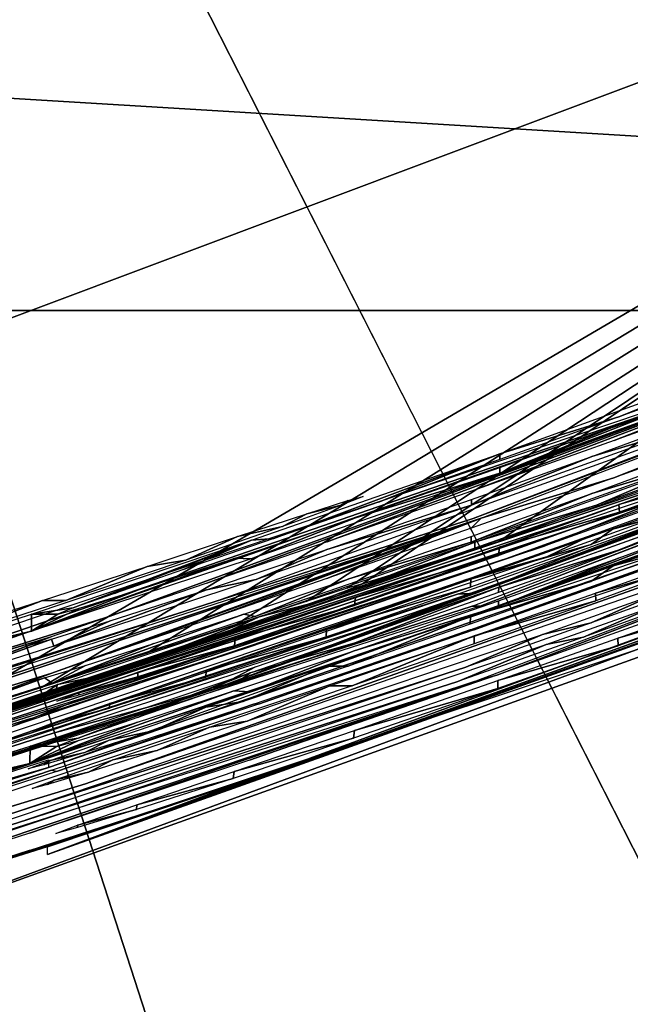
# Model space of a CAD drawing. Header units: millimetres. Extents: x -100 to 100, y -100 to 100.
# Tile 60 of 104: x 7.207 to 7.947, y -22.64 to -21.448. Entities that reach past the tile are written whole.
import ezdxf

# ---------------------------------------------------------------- set-up
doc = ezdxf.new("R2010")
doc.units = ezdxf.units.MM
doc.header["$LTSCALE"] = 52.148148
for name, color, linetype in [('168', 7, 'CONTINUOUS'), ('169', 7, 'CONTINUOUS'), ('170', 7, 'CONTINUOUS'), ('171', 7, 'CONTINUOUS'), ('172', 7, 'CONTINUOUS'), ('198', 7, 'CONTINUOUS'), ('199', 7, 'CONTINUOUS'), ('200', 7, 'CONTINUOUS'), ('201', 7, 'CONTINUOUS'), ('202', 7, 'CONTINUOUS'), ('203', 7, 'CONTINUOUS'), ('204', 7, 'CONTINUOUS'), ('205', 7, 'CONTINUOUS'), ('206', 7, 'CONTINUOUS'), ('346', 7, 'CONTINUOUS'), ('65', 7, 'CONTINUOUS'), ('67', 7, 'CONTINUOUS'), ('82', 7, 'CONTINUOUS'), ('86', 7, 'CONTINUOUS'), ('99', 7, 'CONTINUOUS')]:
    doc.layers.add(name, color=color, linetype=linetype)

msp = doc.modelspace()

# ---------------------------------------------------------------- linework, layer by layer
at = {"layer": '168', "color": 251, "linetype": 'Continuous', "true_color": 0x4c4c4c}
for points in [[(8.0587, -21.9902, -162.4744), (8.0597, -21.9984, -161.5573), (7.9333, -22.0353, -162.5279), (8.0587, -21.9902, -162.4744)], [(8.0597, -21.9984, -161.5573), (7.934, -22.0445, -161.5049), (7.9333, -22.0353, -162.5279), (8.0597, -21.9984, -161.5573)], [(7.9333, -22.0353, -162.5279), (7.934, -22.0445, -161.5049), (7.788, -22.0868, -162.5509), (7.9333, -22.0353, -162.5279)], [(7.934, -22.0445, -161.5049), (7.7879, -22.0968, -161.483), (7.788, -22.0868, -162.5509), (7.934, -22.0445, -161.5049)], [(7.788, -22.0868, -162.5509), (7.7879, -22.0968, -161.483), (7.6141, -22.1477, -162.5209), (7.788, -22.0868, -162.5509)], [(7.6141, -22.1477, -162.5209), (7.7879, -22.0968, -161.483), (7.6131, -22.1573, -161.514), (7.6141, -22.1477, -162.5209)], [(7.4685, -22.1979, -162.4458), (7.6141, -22.1477, -162.5209), (7.6131, -22.1573, -161.514), (7.4685, -22.1979, -162.4458)], [(7.4674, -22.2061, -161.5893), (7.4685, -22.1979, -162.4458), (7.6131, -22.1573, -161.514), (7.4674, -22.2061, -161.5893)], [(7.3504, -22.244, -161.7098), (7.3506, -22.2383, -162.3248), (7.4674, -22.2061, -161.5893), (7.3504, -22.244, -161.7098)], [(7.3506, -22.2383, -162.3248), (7.4685, -22.1979, -162.4458), (7.4674, -22.2061, -161.5893), (7.3506, -22.2383, -162.3248)], [(7.2788, -22.2632, -162.1827), (7.3506, -22.2383, -162.3248), (7.3504, -22.244, -161.7098), (7.2788, -22.2632, -162.1827)], [(7.2789, -22.2662, -161.8526), (7.2788, -22.2632, -162.1827), (7.3504, -22.244, -161.7098), (7.2789, -22.2662, -161.8526)], [(7.2524, -22.2734, -162.0186), (7.2788, -22.2632, -162.1827), (7.2789, -22.2662, -161.8526), (7.2524, -22.2734, -162.0186)]]:
    msp.add_3dface(points, dxfattribs=at)
at = {"layer": '169', "color": 251, "linetype": 'Continuous', "true_color": 0x4c4c4c}
for points in [[(8.0709, -22.0128, -159.5696), (8.0253, -22.0376, -158.6828), (7.9266, -22.0644, -159.6452), (8.0709, -22.0128, -159.5696)], [(8.0253, -22.0376, -158.6828), (7.8996, -22.0835, -158.6304), (7.9266, -22.0644, -159.6452), (8.0253, -22.0376, -158.6828)], [(7.9266, -22.0644, -159.6452), (7.8996, -22.0835, -158.6304), (7.7537, -22.1255, -159.6764), (7.9266, -22.0644, -159.6452)], [(7.8996, -22.0835, -158.6304), (7.7536, -22.1354, -158.6085), (7.7537, -22.1255, -159.6764), (7.8996, -22.0835, -158.6304)], [(7.7536, -22.1354, -158.6085), (7.5785, -22.1957, -158.6397), (7.5788, -22.1863, -159.6465), (7.7536, -22.1354, -158.6085)], [(7.7537, -22.1255, -159.6764), (7.7536, -22.1354, -158.6085), (7.5788, -22.1863, -159.6465), (7.7537, -22.1255, -159.6764)], [(7.5785, -22.1957, -158.6397), (7.4328, -22.2442, -158.7149), (7.4331, -22.2362, -159.572), (7.5785, -22.1957, -158.6397)], [(7.5788, -22.1863, -159.6465), (7.5785, -22.1957, -158.6397), (7.4331, -22.2362, -159.572), (7.5788, -22.1863, -159.6465)], [(7.4331, -22.2362, -159.572), (7.4328, -22.2442, -158.7149), (7.3161, -22.2761, -159.4522), (7.4331, -22.2362, -159.572)], [(7.4328, -22.2442, -158.7149), (7.3162, -22.2817, -158.835), (7.3161, -22.2761, -159.4522), (7.4328, -22.2442, -158.7149)], [(7.3161, -22.2761, -159.4522), (7.3162, -22.2817, -158.835), (7.2445, -22.3008, -159.3099), (7.3161, -22.2761, -159.4522)], [(7.3162, -22.2817, -158.835), (7.2448, -22.3037, -158.9778), (7.2445, -22.3008, -159.3099), (7.3162, -22.2817, -158.835)], [(7.2448, -22.3037, -158.9778), (7.2181, -22.3109, -159.1441), (7.2445, -22.3008, -159.3099), (7.2448, -22.3037, -158.9778)]]:
    msp.add_3dface(points, dxfattribs=at)
at = {"layer": '170', "color": 251, "linetype": 'Continuous', "true_color": 0x4c4c4c}
for points in [[(8.0705, -22.0577, -154.7476), (8.0253, -22.0824, -153.8656), (7.9262, -22.1093, -154.8232), (8.0705, -22.0577, -154.7476)], [(8.0253, -22.0824, -153.8656), (7.8994, -22.1282, -153.8133), (7.9262, -22.1093, -154.8232), (8.0253, -22.0824, -153.8656)], [(7.9262, -22.1093, -154.8232), (7.8994, -22.1282, -153.8133), (7.7533, -22.1702, -154.8544), (7.9262, -22.1093, -154.8232)], [(7.8994, -22.1282, -153.8133), (7.7532, -22.1801, -153.7913), (7.7533, -22.1702, -154.8544), (7.8994, -22.1282, -153.8133)], [(7.7533, -22.1702, -154.8544), (7.6053, -22.231, -153.8143), (7.5784, -22.2309, -154.8244), (7.7533, -22.1702, -154.8544)], [(7.7532, -22.1801, -153.7913), (7.6053, -22.231, -153.8143), (7.7533, -22.1702, -154.8544), (7.7532, -22.1801, -153.7913)], [(7.5784, -22.2309, -154.8244), (7.4781, -22.2736, -153.8671), (7.4327, -22.2807, -154.75), (7.5784, -22.2309, -154.8244)], [(7.6053, -22.231, -153.8143), (7.4781, -22.2736, -153.8671), (7.5784, -22.2309, -154.8244), (7.6053, -22.231, -153.8143)], [(7.4781, -22.2736, -153.8671), (7.3691, -22.3091, -153.9536), (7.4327, -22.2807, -154.75), (7.4781, -22.2736, -153.8671)], [(7.4327, -22.2807, -154.75), (7.3691, -22.3091, -153.9536), (7.3157, -22.3205, -154.6302), (7.4327, -22.2807, -154.75)], [(7.3691, -22.3091, -153.9536), (7.2861, -22.3354, -154.0629), (7.3157, -22.3205, -154.6302), (7.3691, -22.3091, -153.9536)], [(7.3157, -22.3205, -154.6302), (7.2861, -22.3354, -154.0629), (7.2442, -22.3451, -154.4879), (7.3157, -22.3205, -154.6302)], [(7.2861, -22.3354, -154.0629), (7.2364, -22.3504, -154.1845), (7.2442, -22.3451, -154.4879), (7.2861, -22.3354, -154.0629)], [(7.2364, -22.3504, -154.1845), (7.2177, -22.3552, -154.3221), (7.2442, -22.3451, -154.4879), (7.2364, -22.3504, -154.1845)]]:
    msp.add_3dface(points, dxfattribs=at)
at = {"layer": '171', "color": 251, "linetype": 'Continuous', "true_color": 0x4c4c4c}
for points in [[(8.0319, -22.0972, -152.0149), (8.0325, -22.1054, -151.1035), (7.905, -22.1424, -152.0684), (8.0319, -22.0972, -152.0149)], [(8.0325, -22.1054, -151.1035), (7.9054, -22.1517, -151.0508), (7.905, -22.1424, -152.0684), (8.0325, -22.1054, -151.1035)], [(7.905, -22.1424, -152.0684), (7.9054, -22.1517, -151.0508), (7.7579, -22.1941, -152.0915), (7.905, -22.1424, -152.0684)], [(7.9054, -22.1517, -151.0508), (7.7578, -22.204, -151.0284), (7.7579, -22.1941, -152.0915), (7.9054, -22.1517, -151.0508)], [(7.5829, -22.2548, -152.0614), (7.7579, -22.1941, -152.0915), (7.6099, -22.2549, -151.0513), (7.5829, -22.2548, -152.0614)], [(7.7579, -22.1941, -152.0915), (7.7578, -22.204, -151.0284), (7.6099, -22.2549, -151.0513), (7.7579, -22.1941, -152.0915)], [(7.4371, -22.3046, -151.9869), (7.5829, -22.2548, -152.0614), (7.4827, -22.2975, -151.1042), (7.4371, -22.3046, -151.9869)], [(7.4827, -22.2975, -151.1042), (7.5829, -22.2548, -152.0614), (7.6099, -22.2549, -151.0513), (7.4827, -22.2975, -151.1042)], [(7.3738, -22.333, -151.1906), (7.4371, -22.3046, -151.9869), (7.4827, -22.2975, -151.1042), (7.3738, -22.333, -151.1906)], [(7.3203, -22.3444, -151.8673), (7.4371, -22.3046, -151.9869), (7.3738, -22.333, -151.1906), (7.3203, -22.3444, -151.8673)], [(7.2907, -22.3592, -151.2999), (7.3203, -22.3444, -151.8673), (7.3738, -22.333, -151.1906), (7.2907, -22.3592, -151.2999)], [(7.2489, -22.3689, -151.725), (7.3203, -22.3444, -151.8673), (7.2907, -22.3592, -151.2999), (7.2489, -22.3689, -151.725)], [(7.241, -22.3743, -151.4216), (7.2489, -22.3689, -151.725), (7.2907, -22.3592, -151.2999), (7.241, -22.3743, -151.4216)], [(7.2223, -22.379, -151.5591), (7.2489, -22.3689, -151.725), (7.241, -22.3743, -151.4216), (7.2223, -22.379, -151.5591)]]:
    msp.add_3dface(points, dxfattribs=at)
at = {"layer": '172', "color": 251, "linetype": 'Continuous', "true_color": 0x4c4c4c}
for points in [[(8.0572, -22.1524, -145.0813), (8.0582, -22.1605, -144.1641), (7.9318, -22.1971, -145.1348), (8.0572, -22.1524, -145.0813)], [(8.0582, -22.1605, -144.1641), (7.9325, -22.2063, -144.1117), (7.9318, -22.1971, -145.1348), (8.0582, -22.1605, -144.1641)], [(7.9325, -22.2063, -144.1117), (7.7865, -22.2581, -144.0899), (7.7866, -22.2482, -145.1578), (7.9325, -22.2063, -144.1117)], [(7.9318, -22.1971, -145.1348), (7.9325, -22.2063, -144.1117), (7.7866, -22.2482, -145.1578), (7.9318, -22.1971, -145.1348)], [(7.7866, -22.2482, -145.1578), (7.7865, -22.2581, -144.0899), (7.6128, -22.3086, -145.1278), (7.7866, -22.2482, -145.1578)], [(7.6128, -22.3086, -145.1278), (7.7865, -22.2581, -144.0899), (7.6117, -22.3182, -144.1208), (7.6128, -22.3086, -145.1278)], [(7.4672, -22.3584, -145.0527), (7.6128, -22.3086, -145.1278), (7.6117, -22.3182, -144.1208), (7.4672, -22.3584, -145.0527)], [(7.4661, -22.3667, -144.1961), (7.4672, -22.3584, -145.0527), (7.6117, -22.3182, -144.1208), (7.4661, -22.3667, -144.1961)], [(7.3493, -22.3986, -144.9317), (7.4672, -22.3584, -145.0527), (7.4661, -22.3667, -144.1961), (7.3493, -22.3986, -144.9317)], [(7.349, -22.4043, -144.3166), (7.3493, -22.3986, -144.9317), (7.4661, -22.3667, -144.1961), (7.349, -22.4043, -144.3166)], [(7.2774, -22.4233, -144.7896), (7.3493, -22.3986, -144.9317), (7.349, -22.4043, -144.3166), (7.2774, -22.4233, -144.7896)], [(7.2775, -22.4263, -144.4594), (7.2774, -22.4233, -144.7896), (7.349, -22.4043, -144.3166), (7.2775, -22.4263, -144.4594)], [(7.251, -22.4334, -144.6254), (7.2774, -22.4233, -144.7896), (7.2775, -22.4263, -144.4594), (7.251, -22.4334, -144.6254)]]:
    msp.add_3dface(points, dxfattribs=at)
at = {"layer": '198', "color": 251, "linetype": 'Continuous', "true_color": 0x4c4c4c}
for points in [[(7.6049, -22.0305, -164.1001), (7.6235, -22.0253, -163.964), (7.5969, -22.036, -163.7982), (7.6049, -22.0305, -164.1001)], [(7.5256, -22.0618, -163.6559), (7.5551, -22.0465, -164.2213), (7.5969, -22.036, -163.7982), (7.5256, -22.0618, -163.6559)], [(7.5551, -22.0465, -164.2213), (7.6049, -22.0305, -164.1001), (7.5969, -22.036, -163.7982), (7.5551, -22.0465, -164.2213)], [(7.4712, -22.0741, -164.3312), (7.5551, -22.0465, -164.2213), (7.5256, -22.0618, -163.6559), (7.4712, -22.0741, -164.3312)], [(7.4086, -22.1025, -163.5362), (7.4712, -22.0741, -164.3312), (7.5256, -22.0618, -163.6559), (7.4086, -22.1025, -163.5362)], [(7.3616, -22.1101, -164.4185), (7.4712, -22.0741, -164.3312), (7.4086, -22.1025, -163.5362), (7.3616, -22.1101, -164.4185)], [(7.2348, -22.1514, -164.4717), (7.3616, -22.1101, -164.4185), (7.263, -22.1514, -163.4617), (7.2348, -22.1514, -164.4717)], [(7.263, -22.1514, -163.4617), (7.3616, -22.1101, -164.4185), (7.4086, -22.1025, -163.5362), (7.263, -22.1514, -163.4617)], [(7.088, -22.1986, -164.4947), (7.2348, -22.1514, -164.4717), (7.0879, -22.2084, -163.4316), (7.088, -22.1986, -164.4947)], [(7.0879, -22.2084, -163.4316), (7.2348, -22.1514, -164.4717), (7.263, -22.1514, -163.4617), (7.0879, -22.2084, -163.4316)]]:
    msp.add_3dface(points, dxfattribs=at)
at = {"layer": '199', "color": 251, "linetype": 'Continuous', "true_color": 0x4c4c4c}
for points in [[(8.0942, -21.8635, -163.2398), (7.9342, -21.9286, -162.527), (7.7889, -21.9737, -163.283), (8.0942, -21.8635, -163.2398)], [(8.0597, -21.8833, -162.4734), (7.9342, -21.9286, -162.527), (8.0942, -21.8635, -163.2398), (8.0597, -21.8833, -162.4734)], [(7.7888, -21.9972, -160.7491), (8.0607, -21.8915, -161.5564), (8.0939, -21.8864, -160.7903), (7.7888, -21.9972, -160.7491)], [(7.9349, -21.9379, -161.504), (8.0607, -21.8915, -161.5564), (7.7888, -21.9972, -160.7491), (7.9349, -21.9379, -161.504)], [(7.9342, -21.9286, -162.527), (7.7889, -21.9805, -162.55), (7.7889, -21.9737, -163.283), (7.9342, -21.9286, -162.527)], [(7.7888, -21.9904, -161.4821), (7.9349, -21.9379, -161.504), (7.7888, -21.9972, -160.7491), (7.7888, -21.9904, -161.4821)], [(7.7889, -21.9737, -163.283), (7.5152, -22.0762, -162.4754), (7.488, -22.0784, -163.243), (7.7889, -21.9737, -163.283)], [(7.642, -22.0322, -162.528), (7.5152, -22.0762, -162.4754), (7.7889, -21.9737, -163.283), (7.642, -22.0322, -162.528)], [(7.7889, -21.9805, -162.55), (7.642, -22.0322, -162.528), (7.7889, -21.9737, -163.283), (7.7889, -21.9805, -162.55)], [(7.614, -22.0512, -161.5131), (7.7888, -21.9904, -161.4821), (7.7888, -21.9972, -160.7491), (7.614, -22.0512, -161.5131)], [(7.4878, -22.101, -160.7908), (7.614, -22.0512, -161.5131), (7.7888, -21.9972, -160.7491), (7.4878, -22.101, -160.7908)], [(7.4683, -22.1003, -161.5884), (7.614, -22.0512, -161.5131), (7.4878, -22.101, -160.7908), (7.4683, -22.1003, -161.5884)], [(7.5152, -22.0762, -162.4754), (7.4058, -22.114, -162.3885), (7.488, -22.0784, -163.243), (7.5152, -22.0762, -162.4754)], [(7.488, -22.0784, -163.243), (7.2722, -22.1604, -162.156), (7.2216, -22.1678, -163.1502), (7.488, -22.0784, -163.243)], [(7.3221, -22.1428, -162.2784), (7.2722, -22.1604, -162.156), (7.488, -22.0784, -163.243), (7.3221, -22.1428, -162.2784)], [(7.4058, -22.114, -162.3885), (7.3221, -22.1428, -162.2784), (7.488, -22.0784, -163.243), (7.4058, -22.114, -162.3885)], [(7.3513, -22.1384, -161.7089), (7.4683, -22.1003, -161.5884), (7.2214, -22.1887, -160.8853), (7.3513, -22.1384, -161.7089)], [(7.2214, -22.1887, -160.8853), (7.4683, -22.1003, -161.5884), (7.4878, -22.101, -160.7908), (7.2214, -22.1887, -160.8853)], [(7.2798, -22.1607, -161.8517), (7.3513, -22.1384, -161.7089), (7.2214, -22.1887, -160.8853), (7.2798, -22.1607, -161.8517)], [(7.2533, -22.1679, -162.0177), (7.2798, -22.1607, -161.8517), (7.2214, -22.1887, -160.8853), (7.2533, -22.1679, -162.0177)], [(7.2722, -22.1604, -162.156), (7.2533, -22.1679, -162.0177), (7.2216, -22.1678, -163.1502), (7.2722, -22.1604, -162.156)], [(6.9874, -22.2441, -163.0006), (7.2216, -22.1678, -163.1502), (7.2214, -22.1887, -160.8853), (6.9874, -22.2441, -163.0006)], [(7.2216, -22.1678, -163.1502), (7.2533, -22.1679, -162.0177), (7.2214, -22.1887, -160.8853), (7.2216, -22.1678, -163.1502)], [(6.9872, -22.2621, -161.0363), (6.9874, -22.2441, -163.0006), (7.2214, -22.1887, -160.8853), (6.9872, -22.2621, -161.0363)]]:
    msp.add_3dface(points, dxfattribs=at)
at = {"layer": '200', "color": 251, "linetype": 'Continuous', "true_color": 0x4c4c4c}
for points in [[(6.5473, -22.4001, -160.5236), (8.3278, -21.801, -160.5182), (6.7178, -22.3565, -159.7611), (6.5473, -22.4001, -160.5236)], [(6.7178, -22.3565, -159.7611), (8.3278, -21.801, -160.5182), (6.888, -22.3047, -159.7606), (6.7178, -22.3565, -159.7611)], [(8.3278, -21.801, -160.5182), (7.3169, -22.1705, -159.4513), (6.888, -22.3047, -159.7606), (8.3278, -21.801, -160.5182)], [(7.4339, -22.1305, -159.5711), (7.3169, -22.1705, -159.4513), (8.3278, -21.801, -160.5182), (7.4339, -22.1305, -159.5711)], [(7.5797, -22.0803, -159.6455), (7.4339, -22.1305, -159.5711), (8.3278, -21.801, -160.5182), (7.5797, -22.0803, -159.6455)], [(7.7546, -22.0192, -159.6755), (7.5797, -22.0803, -159.6455), (8.3278, -21.801, -160.5182), (7.7546, -22.0192, -159.6755)], [(7.9276, -21.9578, -159.6443), (7.7546, -22.0192, -159.6755), (8.3278, -21.801, -160.5182), (7.9276, -21.9578, -159.6443)], [(8.0719, -21.9059, -159.5687), (7.9276, -21.9578, -159.6443), (8.3278, -21.801, -160.5182), (8.0719, -21.9059, -159.5687)], [(7.9005, -21.9769, -158.6295), (8.0263, -21.9308, -158.6819), (8.0122, -21.9435, -157.8707), (7.9005, -21.9769, -158.6295)], [(7.7545, -22.0361, -157.8503), (7.9005, -21.9769, -158.6295), (8.0122, -21.9435, -157.8707), (7.7545, -22.0361, -157.8503)], [(7.7545, -22.0291, -158.6076), (7.9005, -21.9769, -158.6295), (7.7545, -22.0361, -157.8503), (7.7545, -22.0291, -158.6076)], [(7.5794, -22.0897, -158.6388), (7.7545, -22.0291, -158.6076), (7.7545, -22.0361, -157.8503), (7.5794, -22.0897, -158.6388)], [(7.4939, -22.1259, -157.8724), (7.5794, -22.0897, -158.6388), (7.7545, -22.0361, -157.8503), (7.4939, -22.1259, -157.8724)], [(7.4337, -22.1384, -158.714), (7.5794, -22.0897, -158.6388), (7.4939, -22.1259, -157.8724), (7.4337, -22.1384, -158.714)], [(7.2488, -22.2068, -157.9366), (7.4337, -22.1384, -158.714), (7.4939, -22.1259, -157.8724), (7.2488, -22.2068, -157.9366)], [(7.3171, -22.1761, -158.8341), (7.4337, -22.1384, -158.714), (7.2488, -22.2068, -157.9366), (7.3171, -22.1761, -158.8341)], [(7.3169, -22.1705, -159.4513), (7.2454, -22.1953, -159.3089), (6.888, -22.3047, -159.7606), (7.3169, -22.1705, -159.4513)], [(7.2457, -22.1983, -158.9769), (7.3171, -22.1761, -158.8341), (7.2488, -22.2068, -157.9366), (7.2457, -22.1983, -158.9769)], [(6.888, -22.3047, -159.7606), (7.2454, -22.1953, -159.3089), (7.0369, -22.2739, -158.0374), (6.888, -22.3047, -159.7606)], [(7.2454, -22.1953, -159.3089), (7.219, -22.2054, -159.1432), (7.0369, -22.2739, -158.0374), (7.2454, -22.1953, -159.3089)], [(7.219, -22.2054, -159.1432), (7.2457, -22.1983, -158.9769), (7.0369, -22.2739, -158.0374), (7.219, -22.2054, -159.1432)], [(7.0369, -22.2739, -158.0374), (7.2457, -22.1983, -158.9769), (7.2488, -22.2068, -157.9366), (7.0369, -22.2739, -158.0374)]]:
    msp.add_3dface(points, dxfattribs=at)
at = {"layer": '201', "color": 251, "linetype": 'Continuous', "true_color": 0x4c4c4c}
for points in [[(8.3339, -21.8336, -156.7796), (8.9525, -21.5943, -156.0396), (7.7565, -22.0521, -156.0437), (8.3339, -21.8336, -156.7796)], [(7.4417, -22.1535, -156.7825), (8.3339, -21.8336, -156.7796), (7.7565, -22.0521, -156.0437), (7.4417, -22.1535, -156.7825)], [(6.5373, -22.4438, -156.0472), (7.4417, -22.1535, -156.7825), (7.7565, -22.0521, -156.0437), (6.5373, -22.4438, -156.0472)], [(6.5373, -22.437, -156.785), (7.4417, -22.1535, -156.7825), (6.5373, -22.4438, -156.0472), (6.5373, -22.437, -156.785)]]:
    msp.add_3dface(points, dxfattribs=at)
at = {"layer": '202', "color": 251, "linetype": 'Continuous', "true_color": 0x4c4c4c}
for points in [[(8.9622, -21.5934, -155.7037), (7.9272, -22.0027, -154.8223), (7.7663, -22.0518, -155.7078), (8.9622, -21.5934, -155.7037)], [(8.0715, -21.9509, -154.7467), (7.9272, -22.0027, -154.8223), (8.9622, -21.5934, -155.7037), (8.0715, -21.9509, -154.7467)], [(7.9004, -22.0217, -153.8124), (8.0262, -21.9756, -153.8647), (8.012, -21.9883, -153.0584), (7.9004, -22.0217, -153.8124)], [(7.7541, -22.0808, -153.038), (7.9004, -22.0217, -153.8124), (8.012, -21.9883, -153.0584), (7.7541, -22.0808, -153.038)], [(7.9272, -22.0027, -154.8223), (7.7542, -22.0639, -154.8535), (7.7663, -22.0518, -155.7078), (7.9272, -22.0027, -154.8223)], [(7.7541, -22.0738, -153.7904), (7.9004, -22.0217, -153.8124), (7.7541, -22.0808, -153.038), (7.7541, -22.0738, -153.7904)], [(6.547, -22.444, -155.7113), (7.7663, -22.0518, -155.7078), (6.7175, -22.4005, -154.9487), (6.547, -22.444, -155.7113)], [(6.7175, -22.4005, -154.9487), (7.7663, -22.0518, -155.7078), (6.8876, -22.3488, -154.9483), (6.7175, -22.4005, -154.9487)], [(7.7663, -22.0518, -155.7078), (7.2451, -22.2397, -154.4869), (6.8876, -22.3488, -154.9483), (7.7663, -22.0518, -155.7078)], [(7.3166, -22.215, -154.6293), (7.2451, -22.2397, -154.4869), (7.7663, -22.0518, -155.7078), (7.3166, -22.215, -154.6293)], [(7.4336, -22.175, -154.7491), (7.3166, -22.215, -154.6293), (7.7663, -22.0518, -155.7078), (7.4336, -22.175, -154.7491)], [(7.5793, -22.1249, -154.8235), (7.4336, -22.175, -154.7491), (7.7663, -22.0518, -155.7078), (7.5793, -22.1249, -154.8235)], [(7.7542, -22.0639, -154.8535), (7.5793, -22.1249, -154.8235), (7.7663, -22.0518, -155.7078), (7.7542, -22.0639, -154.8535)], [(7.6062, -22.125, -153.8133), (7.7541, -22.0738, -153.7904), (7.7541, -22.0808, -153.038), (7.6062, -22.125, -153.8133)], [(7.4927, -22.1706, -153.0602), (7.6062, -22.125, -153.8133), (7.7541, -22.0808, -153.038), (7.4927, -22.1706, -153.0602)], [(7.4789, -22.1678, -153.8662), (7.6062, -22.125, -153.8133), (7.4927, -22.1706, -153.0602), (7.4789, -22.1678, -153.8662)], [(7.37, -22.2035, -153.9527), (7.4789, -22.1678, -153.8662), (7.2469, -22.2516, -153.1248), (7.37, -22.2035, -153.9527)], [(7.2469, -22.2516, -153.1248), (7.4789, -22.1678, -153.8662), (7.4927, -22.1706, -153.0602), (7.2469, -22.2516, -153.1248)], [(7.287, -22.2299, -154.062), (7.37, -22.2035, -153.9527), (7.2469, -22.2516, -153.1248), (7.287, -22.2299, -154.062)], [(7.2373, -22.245, -154.1837), (7.287, -22.2299, -154.062), (7.2469, -22.2516, -153.1248), (7.2373, -22.245, -154.1837)], [(6.8876, -22.3488, -154.9483), (7.2451, -22.2397, -154.4869), (7.0362, -22.3182, -153.2252), (6.8876, -22.3488, -154.9483)], [(7.2451, -22.2397, -154.4869), (7.2186, -22.2498, -154.3211), (7.0362, -22.3182, -153.2252), (7.2451, -22.2397, -154.4869)], [(7.2186, -22.2498, -154.3211), (7.2373, -22.245, -154.1837), (7.0362, -22.3182, -153.2252), (7.2186, -22.2498, -154.3211)], [(7.0362, -22.3182, -153.2252), (7.2373, -22.245, -154.1837), (7.2469, -22.2516, -153.1248), (7.0362, -22.3182, -153.2252)]]:
    msp.add_3dface(points, dxfattribs=at)
at = {"layer": '203', "color": 251, "linetype": 'Continuous', "true_color": 0x4c4c4c}
for points in [[(6.5514, -22.4929, -150.1815), (8.0335, -21.9986, -151.1025), (8.3316, -21.8961, -150.1761), (6.5514, -22.4929, -150.1815)], [(8.0186, -21.988, -152.8275), (7.906, -22.0358, -152.0675), (7.7589, -22.0808, -152.8478), (8.0186, -21.988, -152.8275)], [(8.0329, -21.9904, -152.0139), (7.906, -22.0358, -152.0675), (8.0186, -21.988, -152.8275), (8.0329, -21.9904, -152.0139)], [(7.9064, -22.0451, -151.0498), (8.0335, -21.9986, -151.1025), (6.5514, -22.4929, -150.1815), (7.9064, -22.0451, -151.0498)], [(7.906, -22.0358, -152.0675), (7.7589, -22.0879, -152.0905), (7.7589, -22.0808, -152.8478), (7.906, -22.0358, -152.0675)], [(7.7588, -22.0977, -151.0275), (7.9064, -22.0451, -151.0498), (6.5514, -22.4929, -150.1815), (7.7588, -22.0977, -151.0275)], [(7.7589, -22.0808, -152.8478), (7.5838, -22.1489, -152.0604), (7.4975, -22.1711, -152.8292), (7.7589, -22.0808, -152.8478)], [(7.7589, -22.0879, -152.0905), (7.5838, -22.1489, -152.0604), (7.7589, -22.0808, -152.8478), (7.7589, -22.0879, -152.0905)], [(7.6108, -22.1489, -151.0504), (7.7588, -22.0977, -151.0275), (6.5514, -22.4929, -150.1815), (7.6108, -22.1489, -151.0504)], [(7.4836, -22.1917, -151.1033), (7.6108, -22.1489, -151.0504), (6.5514, -22.4929, -150.1815), (7.4836, -22.1917, -151.1033)], [(7.5838, -22.1489, -152.0604), (7.438, -22.1989, -151.986), (7.4975, -22.1711, -152.8292), (7.5838, -22.1489, -152.0604)], [(7.4975, -22.1711, -152.8292), (7.3212, -22.2388, -151.8663), (7.2529, -22.2529, -152.766), (7.4975, -22.1711, -152.8292)], [(7.438, -22.1989, -151.986), (7.3212, -22.2388, -151.8663), (7.4975, -22.1711, -152.8292), (7.438, -22.1989, -151.986)], [(7.3747, -22.2274, -151.1897), (7.4836, -22.1917, -151.1033), (6.5514, -22.4929, -150.1815), (7.3747, -22.2274, -151.1897)], [(7.2916, -22.2537, -151.2991), (7.3747, -22.2274, -151.1897), (6.5514, -22.4929, -150.1815), (7.2916, -22.2537, -151.2991)], [(7.3212, -22.2388, -151.8663), (7.2498, -22.2635, -151.724), (7.2529, -22.2529, -152.766), (7.3212, -22.2388, -151.8663)], [(7.2419, -22.2688, -151.4207), (7.2916, -22.2537, -151.2991), (6.5514, -22.4929, -150.1815), (7.2419, -22.2688, -151.4207)], [(7.2529, -22.2529, -152.766), (7.2232, -22.2737, -151.5582), (7.0387, -22.3225, -152.6647), (7.2529, -22.2529, -152.766)], [(7.2498, -22.2635, -151.724), (7.2232, -22.2737, -151.5582), (7.2529, -22.2529, -152.766), (7.2498, -22.2635, -151.724)], [(7.2232, -22.2737, -151.5582), (7.2419, -22.2688, -151.4207), (6.5514, -22.4929, -150.1815), (7.2232, -22.2737, -151.5582)], [(7.2232, -22.2737, -151.5582), (6.5514, -22.4929, -150.1815), (6.8922, -22.3839, -150.9475), (7.2232, -22.2737, -151.5582)], [(7.0387, -22.3225, -152.6647), (7.2232, -22.2737, -151.5582), (6.8922, -22.3839, -150.9475), (7.0387, -22.3225, -152.6647)]]:
    msp.add_3dface(points, dxfattribs=at)
at = {"layer": '204', "color": 251, "linetype": 'Continuous', "true_color": 0x4c4c4c}
for points in [[(8.7767, -21.7529, -146.8485), (8.9517, -21.6884, -146.1101), (7.758, -22.1434, -146.1141), (8.7767, -21.7529, -146.8485)], [(8.601, -21.8229, -146.8492), (8.7767, -21.7529, -146.8485), (7.758, -22.1434, -146.1141), (8.601, -21.8229, -146.8492)], [(8.3331, -21.9243, -147.0976), (8.601, -21.8229, -146.8492), (7.758, -22.1434, -146.1141), (8.3331, -21.9243, -147.0976)], [(8.2921, -21.9405, -147.0278), (8.3331, -21.9243, -147.0976), (7.758, -22.1434, -146.1141), (8.2921, -21.9405, -147.0278)], [(8.232, -21.9637, -146.9702), (8.2921, -21.9405, -147.0278), (7.758, -22.1434, -146.1141), (8.232, -21.9637, -146.9702)], [(8.14, -21.9984, -146.9177), (8.232, -21.9637, -146.9702), (7.758, -22.1434, -146.1141), (8.14, -21.9984, -146.9177)], [(8.0367, -22.0367, -146.8822), (8.14, -21.9984, -146.9177), (7.758, -22.1434, -146.1141), (8.0367, -22.0367, -146.8822)], [(7.2881, -22.268, -149.8727), (8.0265, -22.0126, -149.8704), (7.8414, -22.086, -149.138), (7.2881, -22.268, -149.8727)], [(7.8414, -22.086, -149.138), (8.0265, -22.0126, -149.8704), (7.9791, -22.0367, -149.1298), (7.8414, -22.086, -149.138)], [(7.9007, -22.072, -148.3722), (8.0459, -22.0193, -148.3947), (7.9818, -22.0498, -147.6156), (7.9007, -22.072, -148.3722)], [(7.8915, -22.0893, -146.858), (8.0367, -22.0367, -146.8822), (7.758, -22.1434, -146.1141), (7.8915, -22.0893, -146.858)], [(7.8461, -22.0984, -147.6235), (7.9007, -22.072, -148.3722), (7.9818, -22.0498, -147.6156), (7.8461, -22.0984, -147.6235)], [(7.7488, -22.1258, -148.3665), (7.9007, -22.072, -148.3722), (7.8461, -22.0984, -147.6235), (7.7488, -22.1258, -148.3665)], [(7.1945, -22.3051, -149.14), (7.2881, -22.268, -149.8727), (7.8414, -22.086, -149.138), (7.1945, -22.3051, -149.14)], [(7.739, -22.1433, -146.852), (7.8915, -22.0893, -146.858), (7.758, -22.1434, -146.1141), (7.739, -22.1433, -146.852)], [(7.1969, -22.3182, -147.6255), (7.7488, -22.1258, -148.3665), (7.8461, -22.0984, -147.6235), (7.1969, -22.3182, -147.6255)], [(7.1478, -22.3272, -148.3683), (7.7488, -22.1258, -148.3665), (7.1969, -22.3182, -147.6255), (7.1478, -22.3272, -148.3683)], [(7.1427, -22.3427, -146.8538), (7.739, -22.1433, -146.852), (6.5413, -22.5328, -146.1176), (7.1427, -22.3427, -146.8538)], [(6.5413, -22.5328, -146.1176), (7.739, -22.1433, -146.852), (7.758, -22.1434, -146.1141), (6.5413, -22.5328, -146.1176)], [(6.5416, -22.4986, -149.8747), (7.2881, -22.268, -149.8727), (7.1945, -22.3051, -149.14), (6.5416, -22.4986, -149.8747)]]:
    msp.add_3dface(points, dxfattribs=at)
at = {"layer": '205', "color": 251, "linetype": 'Continuous', "true_color": 0x4c4c4c}
for points in [[(8.0922, -22.026, -145.8467), (7.9328, -22.0905, -145.1339), (7.7876, -22.1351, -145.8898), (8.0922, -22.026, -145.8467)], [(8.0582, -22.0456, -145.0803), (7.9328, -22.0905, -145.1339), (8.0922, -22.026, -145.8467), (8.0582, -22.0456, -145.0803)], [(7.7874, -22.1586, -143.356), (8.0592, -22.0537, -144.1632), (8.0925, -22.0486, -143.3972), (7.7874, -22.1586, -143.356)], [(7.9334, -22.0998, -144.1108), (8.0592, -22.0537, -144.1632), (7.7874, -22.1586, -143.356), (7.9334, -22.0998, -144.1108)], [(7.7874, -22.1518, -144.0889), (7.9334, -22.0998, -144.1108), (7.7874, -22.1586, -143.356), (7.7874, -22.1518, -144.0889)], [(7.9328, -22.0905, -145.1339), (7.7875, -22.1419, -145.1568), (7.7876, -22.1351, -145.8898), (7.9328, -22.0905, -145.1339)], [(7.7876, -22.1351, -145.8898), (7.6137, -22.2026, -145.1268), (7.4865, -22.2391, -145.8499), (7.7876, -22.1351, -145.8898)], [(7.7875, -22.1419, -145.1568), (7.6137, -22.2026, -145.1268), (7.7876, -22.1351, -145.8898), (7.7875, -22.1419, -145.1568)], [(7.4861, -22.2618, -143.3979), (7.6126, -22.2122, -144.1199), (7.7874, -22.1586, -143.356), (7.4861, -22.2618, -143.3979)], [(7.6126, -22.2122, -144.1199), (7.7874, -22.1518, -144.0889), (7.7874, -22.1586, -143.356), (7.6126, -22.2122, -144.1199)], [(7.6137, -22.2026, -145.1268), (7.4681, -22.2527, -145.0518), (7.4865, -22.2391, -145.8499), (7.6137, -22.2026, -145.1268)], [(7.4669, -22.2609, -144.1952), (7.6126, -22.2122, -144.1199), (7.4861, -22.2618, -143.3979), (7.4669, -22.2609, -144.1952)], [(7.4865, -22.2391, -145.8499), (7.2783, -22.3179, -144.7886), (7.2201, -22.3279, -145.757), (7.4865, -22.2391, -145.8499)], [(7.3502, -22.293, -144.9308), (7.2783, -22.3179, -144.7886), (7.4865, -22.2391, -145.8499), (7.3502, -22.293, -144.9308)], [(7.4681, -22.2527, -145.0518), (7.3502, -22.293, -144.9308), (7.4865, -22.2391, -145.8499), (7.4681, -22.2527, -145.0518)], [(7.3499, -22.2987, -144.3157), (7.4669, -22.2609, -144.1952), (7.2195, -22.3488, -143.4924), (7.3499, -22.2987, -144.3157)], [(7.2195, -22.3488, -143.4924), (7.4669, -22.2609, -144.1952), (7.4861, -22.2618, -143.3979), (7.2195, -22.3488, -143.4924)], [(7.2784, -22.3209, -144.4585), (7.3499, -22.2987, -144.3157), (7.2195, -22.3488, -143.4924), (7.2784, -22.3209, -144.4585)], [(6.9859, -22.4036, -145.6074), (7.2201, -22.3279, -145.757), (7.2195, -22.3488, -143.4924), (6.9859, -22.4036, -145.6074)], [(7.2519, -22.328, -144.6245), (7.2784, -22.3209, -144.4585), (7.2195, -22.3488, -143.4924), (7.2519, -22.328, -144.6245)], [(7.2201, -22.3279, -145.757), (7.2519, -22.328, -144.6245), (7.2195, -22.3488, -143.4924), (7.2201, -22.3279, -145.757)], [(7.2783, -22.3179, -144.7886), (7.2519, -22.328, -144.6245), (7.2201, -22.3279, -145.757), (7.2783, -22.3179, -144.7886)], [(6.9854, -22.4218, -143.6434), (6.9859, -22.4036, -145.6074), (7.2195, -22.3488, -143.4924), (6.9854, -22.4218, -143.6434)]]:
    msp.add_3dface(points, dxfattribs=at)
at = {"layer": '206', "color": 251, "linetype": 'Continuous', "true_color": 0x4c4c4c}
for points in [[(7.242, -22.3536, -142.1868), (8.6628, -21.8423, -142.1823), (8.3209, -21.9824, -141.3728), (7.242, -22.3536, -142.1868)], [(6.541, -22.576, -141.3781), (7.242, -22.3536, -142.1868), (8.3209, -21.9824, -141.3728), (6.541, -22.576, -141.3781)], [(7.242, -22.3444, -143.1771), (7.242, -22.3536, -142.1868), (6.8924, -22.4547, -143.1781), (7.242, -22.3444, -143.1771)], [(6.8924, -22.4547, -143.1781), (7.242, -22.3536, -142.1868), (6.541, -22.576, -141.3781), (6.8924, -22.4547, -143.1781)]]:
    msp.add_3dface(points, dxfattribs=at)
at = {"layer": '346', "color": 251, "linetype": 'Continuous', "true_color": 0x4c4c4c}
for points in [[(86.7566, -23.7445, -106.6), (-88.1332, -17.9877, -106.6), (88.1527, -17.8911, -106.6), (86.7566, -23.7445, -106.6)], [(-86.7234, -23.865, -106.6), (-88.1332, -17.9877, -106.6), (86.7566, -23.7445, -106.6), (-86.7234, -23.865, -106.6)]]:
    msp.add_3dface(points, dxfattribs=at)
at = {"layer": '65', "color": 251, "linetype": 'Continuous', "true_color": 0x4c4c4c}
for points in [[(-11.443, -21.8001, -120), (-13.9864, -20.2623, -120), (11.443, -21.8001, -120), (-11.443, -21.8001, -120)], [(11.443, -21.8001, -120), (-13.9864, -20.2623, -120), (13.9864, -20.2623, -120), (11.443, -21.8001, -120)], [(-8.7315, -23.0207, -120), (-11.443, -21.8001, -120), (8.7315, -23.0207, -120), (-8.7315, -23.0207, -120)], [(8.7315, -23.0207, -120), (-11.443, -21.8001, -120), (11.443, -21.8001, -120), (8.7315, -23.0207, -120)]]:
    msp.add_3dface(points, dxfattribs=at)
at = {"layer": '67', "color": 251, "linetype": 'Continuous', "true_color": 0x4c4c4c}
for points in [[(9.0155, -17.6939, -103.0793), (7.5995, -18.3467, -103.0793), (18.0394, -35.4044, -103.3173), (9.0155, -17.6939, -103.0793)], [(7.5995, -18.3467, -103.0793), (6.1366, -18.8864, -103.0793), (15.206, -36.7106, -103.3173), (7.5995, -18.3467, -103.0793)], [(18.0394, -35.4044, -103.3173), (7.5995, -18.3467, -103.0793), (15.206, -36.7106, -103.3173), (18.0394, -35.4044, -103.3173)], [(6.1366, -18.8864, -103.0793), (4.6358, -19.3097, -103.0793), (12.2789, -37.7905, -103.3173), (6.1366, -18.8864, -103.0793)], [(15.206, -36.7106, -103.3173), (6.1366, -18.8864, -103.0793), (12.2789, -37.7905, -103.3173), (15.206, -36.7106, -103.3173)], [(4.6358, -19.3097, -103.0793), (3.1065, -19.6139, -103.0793), (9.276, -38.6374, -103.3173), (4.6358, -19.3097, -103.0793)], [(12.2789, -37.7905, -103.3173), (4.6358, -19.3097, -103.0793), (9.276, -38.6374, -103.3173), (12.2789, -37.7905, -103.3173)], [(9.276, -38.6374, -103.3173), (3.1065, -19.6139, -103.0793), (6.216, -39.2461, -103.3173), (9.276, -38.6374, -103.3173)]]:
    msp.add_3dface(points, dxfattribs=at)
at = {"layer": '82', "color": 251, "linetype": 'Continuous', "true_color": 0x4c4c4c}
for points in [[(8.4495, -24.5069, -138.7), (6.9868, -24.9584, -138.7), (11.7523, -20.4974, -138.7), (8.4495, -24.5069, -138.7)], [(11.7523, -20.4974, -138.7), (6.9868, -24.9584, -138.7), (9.3987, -21.6778, -138.7), (11.7523, -20.4974, -138.7)], [(5.4858, -25.3272, -138.7), (3.9474, -25.6062, -138.7), (9.3987, -21.6778, -138.7), (5.4858, -25.3272, -138.7)], [(9.3987, -21.6778, -138.7), (3.9474, -25.6062, -138.7), (6.9434, -22.5841, -138.7), (9.3987, -21.6778, -138.7)], [(6.9868, -24.9584, -138.7), (5.4858, -25.3272, -138.7), (9.3987, -21.6778, -138.7), (6.9868, -24.9584, -138.7)]]:
    msp.add_3dface(points, dxfattribs=at)
at = {"layer": '86', "color": 251, "linetype": 'Continuous', "true_color": 0x4c4c4c}
for points in [[(9.241, -21.0423, -212.7), (7.087, -22.3038, -164.4956), (6.8797, -21.9282, -212.7), (9.241, -21.0423, -212.7)], [(7.2339, -22.2568, -164.4727), (7.087, -22.3038, -164.4956), (9.241, -21.0423, -212.7), (7.2339, -22.2568, -164.4727)], [(7.3606, -22.2157, -164.4195), (7.2339, -22.2568, -164.4727), (9.241, -21.0423, -212.7), (7.3606, -22.2157, -164.4195)], [(7.4702, -22.1799, -164.3322), (7.3606, -22.2157, -164.4195), (9.241, -21.0423, -212.7), (7.4702, -22.1799, -164.3322)], [(7.5542, -22.1525, -164.2223), (7.4702, -22.1799, -164.3322), (9.241, -21.0423, -212.7), (7.5542, -22.1525, -164.2223)], [(7.604, -22.1366, -164.1011), (7.5542, -22.1525, -164.2223), (9.241, -21.0423, -212.7), (7.604, -22.1366, -164.1011)], [(7.6225, -22.1314, -163.9649), (7.604, -22.1366, -164.1011), (9.241, -21.0423, -212.7), (7.6225, -22.1314, -163.9649)], [(7.7881, -22.08, -163.2839), (7.6225, -22.1314, -163.9649), (9.241, -21.0423, -212.7), (7.7881, -22.08, -163.2839)], [(8.0932, -21.9704, -163.2407), (7.7881, -22.08, -163.2839), (9.241, -21.0423, -212.7), (8.0932, -21.9704, -163.2407)], [(9.3987, -21.6778, -138.7), (6.9434, -22.5841, -138.7), (8.3197, -22.0897, -141.3737), (9.3987, -21.6778, -138.7)], [(7.7555, -22.1584, -156.0446), (8.9516, -21.7029, -156.0405), (7.7652, -22.1581, -155.7087), (7.7555, -22.1584, -156.0446)], [(7.7652, -22.1581, -155.7087), (8.9516, -21.7029, -156.0405), (8.9613, -21.702, -155.7046), (7.7652, -22.1581, -155.7087)], [(7.757, -22.2497, -146.1151), (8.9508, -21.7969, -146.111), (7.7866, -22.2414, -145.8908), (7.757, -22.2497, -146.1151)], [(7.7866, -22.2414, -145.8908), (8.9508, -21.7969, -146.111), (8.0912, -22.1328, -145.8476), (7.7866, -22.2414, -145.8908)], [(6.5464, -22.5045, -160.5245), (8.0929, -21.9933, -160.7912), (8.3266, -21.9084, -160.5192), (6.5464, -22.5045, -160.5245)], [(7.4407, -22.2593, -156.7834), (8.2543, -21.9599, -157.9343), (8.333, -21.9409, -156.7805), (7.4407, -22.2593, -156.7834)], [(7.241, -22.4589, -142.1877), (8.5943, -21.963, -143.6442), (8.6617, -21.9503, -142.1832), (7.241, -22.4589, -142.1877)], [(8.3597, -22.0548, -143.4924), (8.5943, -21.963, -143.6442), (7.241, -22.4589, -142.1877), (8.3597, -22.0548, -143.4924)], [(8.0112, -22.0503, -157.8716), (8.2543, -21.9599, -157.9343), (7.4407, -22.2593, -156.7834), (8.0112, -22.0503, -157.8716)], [(7.7878, -22.1036, -160.75), (8.0929, -21.9933, -160.7912), (6.5464, -22.5045, -160.5245), (7.7878, -22.1036, -160.75)], [(6.5505, -22.5973, -150.1824), (8.3304, -22.0035, -150.177), (7.2872, -22.3735, -149.8736), (6.5505, -22.5973, -150.1824)], [(7.2872, -22.3735, -149.8736), (8.3304, -22.0035, -150.177), (8.0256, -22.1194, -149.8713), (7.2872, -22.3735, -149.8736)], [(7.7535, -22.1424, -157.8513), (8.0112, -22.0503, -157.8716), (7.4407, -22.2593, -156.7834), (7.7535, -22.1424, -157.8513)], [(8.0915, -22.1555, -143.3981), (8.3597, -22.0548, -143.4924), (7.241, -22.4589, -142.1877), (8.0915, -22.1555, -143.3981)], [(7.4871, -22.1843, -163.244), (7.596, -22.1421, -163.7991), (7.7881, -22.08, -163.2839), (7.4871, -22.1843, -163.244)], [(7.596, -22.1421, -163.7991), (7.6225, -22.1314, -163.9649), (7.7881, -22.08, -163.2839), (7.596, -22.1421, -163.7991)], [(8.3197, -22.0897, -141.3737), (6.9434, -22.5841, -138.7), (6.54, -22.6803, -141.379), (8.3197, -22.0897, -141.3737)], [(7.7531, -22.1871, -153.0389), (8.0111, -22.095, -153.0593), (7.758, -22.1871, -152.8487), (7.7531, -22.1871, -153.0389)], [(7.758, -22.1871, -152.8487), (8.0111, -22.095, -153.0593), (8.0177, -22.0948, -152.8284), (7.758, -22.1871, -152.8487)], [(7.487, -22.2069, -160.7917), (7.7878, -22.1036, -160.75), (6.5464, -22.5045, -160.5245), (7.487, -22.2069, -160.7917)], [(8.0449, -22.126, -148.3956), (7.8997, -22.1785, -148.3731), (7.9782, -22.1434, -149.1308), (8.0449, -22.126, -148.3956)], [(7.4929, -22.2318, -157.8733), (7.7535, -22.1424, -157.8513), (7.4407, -22.2593, -156.7834), (7.4929, -22.2318, -157.8733)], [(7.5246, -22.1678, -163.6568), (7.596, -22.1421, -163.7991), (7.4871, -22.1843, -163.244), (7.5246, -22.1678, -163.6568)], [(7.9782, -22.1434, -149.1308), (7.8997, -22.1785, -148.3731), (7.8405, -22.1924, -149.1389), (7.9782, -22.1434, -149.1308)], [(8.0358, -22.1434, -146.8831), (7.8905, -22.1958, -146.8589), (7.9809, -22.1565, -147.6166), (8.0358, -22.1434, -146.8831)], [(6.5363, -22.5481, -156.0481), (7.7555, -22.1584, -156.0446), (6.5461, -22.5484, -155.7122), (6.5363, -22.5481, -156.0481)], [(6.5461, -22.5484, -155.7122), (7.7555, -22.1584, -156.0446), (7.7652, -22.1581, -155.7087), (6.5461, -22.5484, -155.7122)], [(7.7864, -22.2649, -143.3569), (8.0915, -22.1555, -143.3981), (7.241, -22.4589, -142.1877), (7.7864, -22.2649, -143.3569)], [(7.9809, -22.1565, -147.6166), (7.8905, -22.1958, -146.8589), (7.8452, -22.2048, -147.6244), (7.9809, -22.1565, -147.6166)], [(7.4077, -22.2082, -163.5371), (7.5246, -22.1678, -163.6568), (7.4871, -22.1843, -163.244), (7.4077, -22.2082, -163.5371)], [(7.2207, -22.2732, -163.1511), (7.4077, -22.2082, -163.5371), (7.4871, -22.1843, -163.244), (7.2207, -22.2732, -163.1511)], [(7.8997, -22.1785, -148.3731), (7.7479, -22.2321, -148.3674), (7.8405, -22.1924, -149.1389), (7.8997, -22.1785, -148.3731)], [(7.8405, -22.1924, -149.1389), (7.7479, -22.2321, -148.3674), (7.1936, -22.4105, -149.1409), (7.8405, -22.1924, -149.1389)], [(7.4918, -22.2765, -153.0612), (7.7531, -22.1871, -153.0389), (7.4966, -22.277, -152.8301), (7.4918, -22.2765, -153.0612)], [(7.4966, -22.277, -152.8301), (7.7531, -22.1871, -153.0389), (7.758, -22.1871, -152.8487), (7.4966, -22.277, -152.8301)], [(7.8905, -22.1958, -146.8589), (7.738, -22.2495, -146.8529), (7.8452, -22.2048, -147.6244), (7.8905, -22.1958, -146.8589)], [(7.2206, -22.2941, -160.8862), (7.487, -22.2069, -160.7917), (6.5464, -22.5045, -160.5245), (7.2206, -22.2941, -160.8862)], [(7.8452, -22.2048, -147.6244), (7.738, -22.2495, -146.8529), (7.1959, -22.4236, -147.6264), (7.8452, -22.2048, -147.6244)], [(7.2621, -22.2569, -163.4626), (7.4077, -22.2082, -163.5371), (7.2207, -22.2732, -163.1511), (7.2621, -22.2569, -163.4626)], [(7.7479, -22.2321, -148.3674), (7.1468, -22.4325, -148.3692), (7.1936, -22.4105, -149.1409), (7.7479, -22.2321, -148.3674)], [(7.2479, -22.3122, -157.9375), (7.4929, -22.2318, -157.8733), (7.4407, -22.2593, -156.7834), (7.2479, -22.3122, -157.9375)], [(7.4856, -22.3449, -145.8508), (7.757, -22.2497, -146.1151), (7.7866, -22.2414, -145.8908), (7.4856, -22.3449, -145.8508)], [(6.5404, -22.6372, -146.1185), (7.757, -22.2497, -146.1151), (6.9851, -22.5086, -145.6084), (6.5404, -22.6372, -146.1185)], [(6.9851, -22.5086, -145.6084), (7.757, -22.2497, -146.1151), (7.2192, -22.4332, -145.7579), (6.9851, -22.5086, -145.6084)], [(7.738, -22.2495, -146.8529), (7.1418, -22.448, -146.8547), (7.1959, -22.4236, -147.6264), (7.738, -22.2495, -146.8529)], [(7.2192, -22.4332, -145.7579), (7.757, -22.2497, -146.1151), (7.4856, -22.3449, -145.8508), (7.2192, -22.4332, -145.7579)], [(6.5364, -22.5414, -156.7859), (7.2479, -22.3122, -157.9375), (7.4407, -22.2593, -156.7834), (6.5364, -22.5414, -156.7859)], [(7.087, -22.3136, -163.4325), (7.2621, -22.2569, -163.4626), (7.2207, -22.2732, -163.1511), (7.087, -22.3136, -163.4325)], [(7.4852, -22.3676, -143.3988), (7.7864, -22.2649, -143.3569), (7.241, -22.4589, -142.1877), (7.4852, -22.3676, -143.3988)], [(6.9866, -22.3492, -163.0016), (7.087, -22.3136, -163.4325), (7.2207, -22.2732, -163.1511), (6.9866, -22.3492, -163.0016)], [(7.246, -22.357, -153.1257), (7.4918, -22.2765, -153.0612), (7.2519, -22.3584, -152.7669), (7.246, -22.357, -153.1257)], [(7.2519, -22.3584, -152.7669), (7.4918, -22.2765, -153.0612), (7.4966, -22.277, -152.8301), (7.2519, -22.3584, -152.7669)], [(6.9864, -22.3672, -161.0371), (7.2206, -22.2941, -160.8862), (6.5464, -22.5045, -160.5245), (6.9864, -22.3672, -161.0371)], [(7.036, -22.3791, -158.0383), (7.2479, -22.3122, -157.9375), (6.5364, -22.5414, -156.7859), (7.036, -22.3791, -158.0383)], [(7.0353, -22.4233, -153.2261), (7.246, -22.357, -153.1257), (7.0378, -22.4276, -152.6656), (7.0353, -22.4233, -153.2261)], [(7.0378, -22.4276, -152.6656), (7.246, -22.357, -153.1257), (7.2519, -22.3584, -152.7669), (7.0378, -22.4276, -152.6656)], [(6.5407, -22.603, -149.8757), (6.5505, -22.5973, -150.1824), (7.2872, -22.3735, -149.8736), (6.5407, -22.603, -149.8757)], [(7.2187, -22.4542, -143.4933), (7.4852, -22.3676, -143.3988), (7.2411, -22.4498, -143.178), (7.2187, -22.4542, -143.4933)], [(7.2411, -22.4498, -143.178), (7.4852, -22.3676, -143.3988), (7.241, -22.4589, -142.1877), (7.2411, -22.4498, -143.178)], [(6.8915, -22.5596, -143.179), (7.2187, -22.4542, -143.4933), (7.2411, -22.4498, -143.178), (6.8915, -22.5596, -143.179)], [(6.9845, -22.5267, -143.6443), (7.2187, -22.4542, -143.4933), (6.8915, -22.5596, -143.179), (6.9845, -22.5267, -143.6443)]]:
    msp.add_3dface(points, dxfattribs=at)
at = {"layer": '99', "color": 251, "linetype": 'Continuous', "true_color": 0x4c4c4c}
msp.add_3dface([(9.241, -21.0423, -212.7), (6.8797, -21.9282, -212.7), (5.2435, -13.2965, -221.4064), (9.241, -21.0423, -212.7)], dxfattribs=at)

doc.saveas('drawing.dxf')
